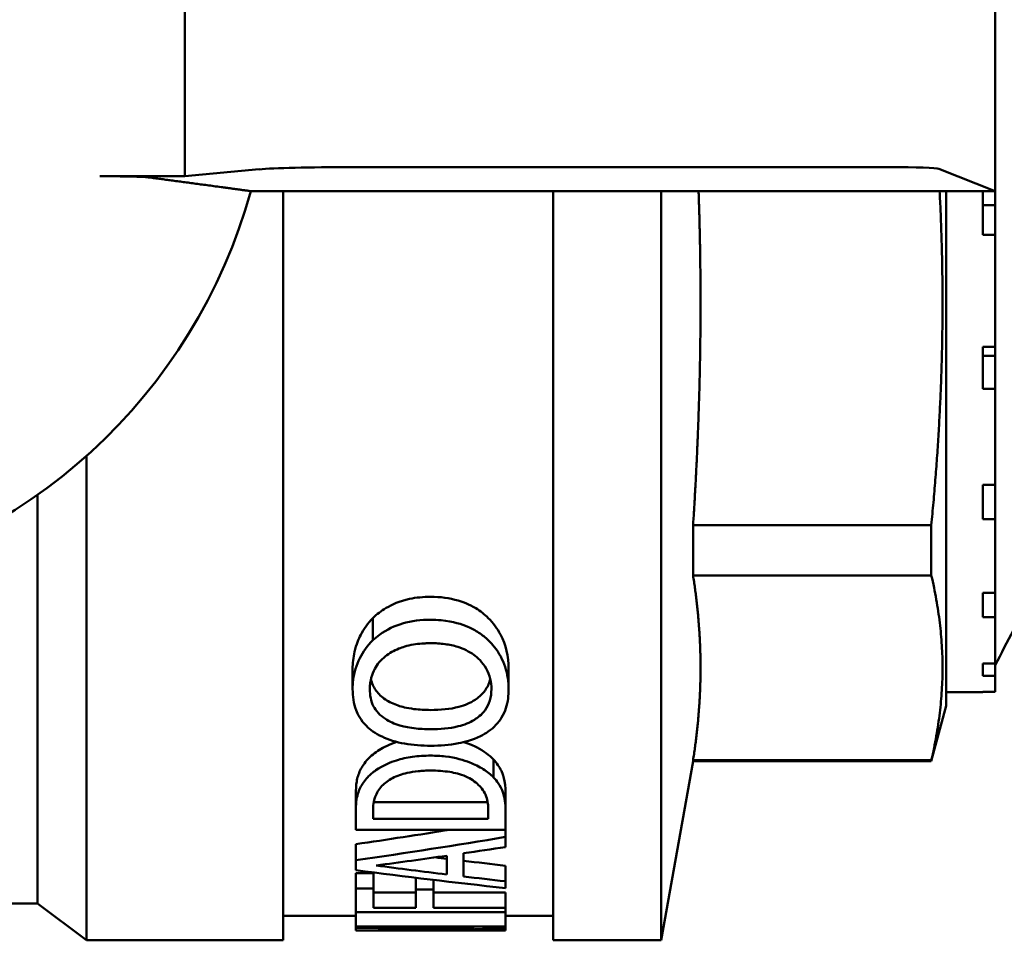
# Model space of a CAD drawing. Header units: millimetres. Extents: x 39 to 198, y 81 to 244.
# Tile 2 of 32: x 71 to 92, y 95 to 114. Entities that reach past the tile are written whole.
import ezdxf

# ---------------------------------------------------------------- set-up
doc = ezdxf.new("R2010")
doc.units = ezdxf.units.MM
doc.layers.add('Видимый контур (ГОСТ)', color=7, linetype='Continuous', lineweight=50)

msp = doc.modelspace()

# ---------------------------------------------------------------- linework, layer by layer
at = {"layer": 'Видимый контур (ГОСТ)'}
for p, q in [((91.317, 110.377), (91.317, 116.375)), ((74.817, 110.681), (74.817, 116.071)), ((74.817, 110.681), (73.088, 110.681)), ((76.328, 110.821), (74.817, 110.681)), ((89.176, 110.866), (78.2, 110.866)), ((91.317, 110.377), (90.172, 110.834)), ((76.16, 110.377), (91.317, 110.377)), ((76.817, 110.377), (76.817, 95.126)), ((82.317, 110.377), (82.317, 95.126)), ((84.517, 110.377), (84.517, 95.126)), ((90.317, 99.896), (90.317, 110.377)), ((91.067, 110.377), (91.067, 109.488)), ((91.317, 110.377), (91.317, 110.089)), ((91.317, 110.089), (91.067, 110.089)), ((91.317, 110.089), (91.317, 109.488)), ((91.317, 109.488), (91.067, 109.488)), ((91.317, 109.488), (91.317, 107.206)), ((91.067, 107.206), (91.317, 107.206)), ((91.067, 107.206), (91.067, 106.355)), ((91.317, 107.206), (91.317, 107.026)), ((91.317, 107.026), (91.067, 107.026)), ((91.317, 107.026), (91.317, 106.355)), ((91.317, 106.355), (91.067, 106.355)), ((91.317, 106.355), (91.317, 104.396)), ((72.817, 104.991), (72.817, 95.126)), ((91.067, 104.396), (91.317, 104.396)), ((91.067, 104.396), (91.067, 103.701)), ((91.317, 104.396), (91.317, 103.701)), ((71.817, 104.194), (71.817, 95.876)), ((91.317, 103.701), (91.067, 103.701)), ((91.317, 103.701), (91.317, 102.198)), ((85.166, 103.579), (90.017, 103.579)), ((85.166, 103.579), (85.166, 102.551)), ((90.017, 103.579), (90.017, 102.551)), ((85.166, 102.551), (90.017, 102.551)), ((91.067, 102.198), (91.317, 102.198)), ((91.067, 102.198), (91.067, 101.707)), ((91.317, 102.198), (91.317, 101.707)), ((78.646, 101.236), (78.646, 101.687)), ((91.317, 101.707), (91.067, 101.707)), ((91.317, 101.707), (91.317, 100.762)), ((78.233, 100.236), (78.233, 100.651)), ((81.41, 100.236), (81.41, 100.651)), ((91.067, 100.762), (91.317, 100.762)), ((91.067, 100.762), (91.067, 100.507)), ((91.317, 100.762), (91.317, 100.507)), ((91.317, 100.507), (91.067, 100.507)), ((91.317, 100.507), (91.317, 100.185)), ((91.067, 100.176), (90.317, 100.176)), ((91.067, 100.185), (91.317, 100.185)), ((91.067, 100.185), (91.067, 100.176)), ((90.317, 99.896), (90.017, 98.776)), ((81.101, 98.443), (81.101, 98.807)), ((85.166, 98.776), (84.517, 95.126)), ((85.166, 98.794), (90.017, 98.794)), ((85.166, 98.794), (85.166, 98.776)), ((85.166, 98.776), (90.017, 98.776)), ((90.017, 98.794), (90.017, 98.776)), ((78.298, 97.76), (78.298, 98.108)), ((81.346, 97.764), (81.346, 98.112)), ((78.663, 97.94), (80.981, 97.94)), ((78.298, 97.378), (78.298, 97.76)), ((78.648, 97.772), (78.648, 97.596)), ((80.995, 97.596), (80.995, 97.772)), ((81.346, 97.764), (81.346, 97.378)), ((80.995, 97.596), (78.648, 97.596)), ((78.298, 97.378), (81.346, 97.378)), ((81.346, 97.23), (81.346, 97.378)), ((78.298, 96.756), (78.298, 97.083)), ((81.346, 97.23), (81.346, 97.024)), ((80.148, 96.466), (80.148, 96.848)), ((80.494, 96.897), (80.494, 96.425)), ((78.298, 96.554), (78.298, 96.756)), ((81.346, 96.326), (81.346, 96.644)), ((78.298, 96.493), (78.658, 96.493)), ((78.298, 96.178), (78.298, 96.493)), ((78.658, 96.178), (78.658, 96.493)), ((79.518, 96.159), (79.518, 96.399)), ((79.878, 96.159), (79.878, 96.356)), ((81.346, 96.326), (81.346, 96.189)), ((78.658, 96.178), (78.298, 96.178)), ((78.298, 95.701), (78.298, 96.178)), ((78.658, 96.178), (78.658, 95.789)), ((78.658, 96.097), (79.518, 96.097)), ((79.878, 96.159), (79.518, 96.159)), ((79.518, 95.789), (79.518, 96.159)), ((79.878, 96.159), (79.878, 95.789)), ((79.878, 96.097), (81.346, 96.097)), ((81.346, 95.789), (81.346, 96.097)), ((71.817, 95.876), (69.817, 95.876)), ((71.817, 95.876), (72.817, 95.126)), ((78.298, 95.701), (81.346, 95.701)), ((78.298, 95.409), (78.298, 95.701)), ((79.518, 95.789), (78.658, 95.789)), ((81.346, 95.789), (79.878, 95.789)), ((81.346, 95.789), (81.346, 95.701)), ((81.346, 95.409), (81.346, 95.701)), ((78.298, 95.626), (76.817, 95.626)), ((82.317, 95.626), (81.346, 95.626)), ((81.346, 95.409), (78.298, 95.409)), ((78.298, 95.377), (78.298, 95.409)), ((78.298, 95.377), (80.711, 95.377)), ((78.298, 95.326), (78.298, 95.377)), ((78.298, 95.326), (78.298, 95.326)), ((78.857, 95.326), (78.298, 95.326)), ((81.346, 95.326), (78.997, 95.326)), ((81.346, 95.409), (81.346, 95.371)), ((81.346, 95.326), (81.346, 95.371)), ((76.817, 95.126), (72.817, 95.126)), ((84.517, 95.126), (82.317, 95.126))]:
    msp.add_line(p, q, dxfattribs=at)
msp.add_arc((65.317, 113.376), 11.25, 280.3303, 344.5403, dxfattribs=at)
for centre, major_axis, ratio, start_param, end_param in [((78.2, 110.796), (2, 0), 0.034921, 1.570796, 2.780756), ((89.176, 110.831), (1, 0), 0.034921, 0.087266, 1.570796), ((57.409, 113.376), (-52.653, 0), 0.337115, 1.978748, 2.018832), ((57.409, 113.376), (-53.543, 0), 0.337115, 1.971576, 2.034276), ((58.081, 113.376), (-54.906, 0), 0.328744, 1.956022, 1.984392), ((57.805, 113.376), (-55.6, 0), 0.324638, 1.991127, 2.007979), ((99.453, 113.376), (55.195, 0), 0.327022, 4.327164, 4.355066), ((99.453, 113.376), (54.278, 0), 0.327022, 4.344251, 4.348748), ((99.598, 113.376), (54.676, 0), 0.324638, 4.35544, 4.372023), ((97.707, 113.376), (53.543, 0), 0.337115, 4.341446, 4.401855), ((99.598, 113.376), (55.6, 0), 0.324638, 4.361631, 4.377903), ((78.05, 113.376), (-35.483, 0), 0.5087, 1.577772, 1.645854), ((78.857, 113.376), (-35.174, 0), 0.513158, 1.570796, 1.6416)]:
    msp.add_ellipse(centre, major_axis=major_axis, ratio=ratio, start_param=start_param, end_param=end_param, dxfattribs=at)
for points, knots in [([(74.099, 110.655), (74.087, 110.656), (74.072, 110.658), (74.009, 110.663), (73.925, 110.667), (73.746, 110.674), (73.618, 110.676), (73.377, 110.68), (73.221, 110.681), (73.088, 110.681)], [0.0237298, 0.0237298, 0.0237298, 0.0237298, 0.0364594, 0.0364594, 0.0735615, 0.0735615, 0.1118199, 0.1118199, 0.1515458, 0.1515458, 0.1515458, 0.1515458]), ([(78.646, 101.687), (78.724, 101.763), (78.813, 101.831), (79.033, 101.961), (79.189, 102.032), (79.53, 102.105), (79.675, 102.118), (79.822, 102.118)], [0, 0, 0, 0, 0.0382921, 0.0382921, 0.0832885, 0.0832885, 0.1149949, 0.1149949, 0.1149949, 0.1149949]), ([(79.822, 102.118), (80.015, 102.118), (80.204, 102.095), (80.483, 102.012), (80.609, 101.965), (80.836, 101.828), (80.921, 101.761), (80.995, 101.687)], [0, 0, 0, 0, 0.0580506, 0.0580506, 0.0895406, 0.0895406, 0.1127923, 0.1127923, 0.1127923, 0.1127923]), ([(78.233, 100.651), (78.233, 100.766), (78.245, 100.884), (78.306, 101.149), (78.356, 101.261), (78.46, 101.463), (78.541, 101.58), (78.646, 101.687)], [0, 0, 0, 0, 0.0496775, 0.0496775, 0.1124424, 0.1124424, 0.2076111, 0.2076111, 0.2076111, 0.2076111]), ([(80.995, 101.687), (81.099, 101.582), (81.182, 101.468), (81.352, 101.144), (81.41, 100.905), (81.41, 100.651)], [0, 0, 0, 0, 0.0522406, 0.0522406, 0.1416585, 0.1416585, 0.1416585, 0.1416585]), ([(79.822, 101.651), (79.626, 101.651), (79.433, 101.629), (79.095, 101.529), (78.93, 101.454), (78.732, 101.312), (78.687, 101.275), (78.646, 101.236)], [-0.1555716, -0.1555716, -0.1555716, -0.1555716, -0.0823732, -0.0823732, -0.0200855, -0.0200855, 0, 0, 0, 0]), ([(80.995, 101.236), (80.938, 101.291), (80.875, 101.342), (80.735, 101.433), (80.66, 101.473), (80.462, 101.558), (80.285, 101.618), (79.965, 101.648), (79.894, 101.651), (79.822, 101.651)], [-0.1997804, -0.1997804, -0.1997804, -0.1997804, -0.1480621, -0.1480621, -0.096714, -0.096714, -0.0215735, -0.0215735, 0, 0, 0, 0]), ([(78.646, 101.236), (78.531, 101.125), (78.445, 101), (78.308, 100.726), (78.265, 100.579), (78.237, 100.364), (78.233, 100.299), (78.233, 100.236)], [-0.1502471, -0.1502471, -0.1502471, -0.1502471, -0.0929144, -0.0929144, -0.0279091, -0.0279091, 0, 0, 0, 0]), ([(78.9, 100.908), (78.979, 100.972), (79.072, 101.024), (79.243, 101.091), (79.339, 101.124), (79.528, 101.156), (79.584, 101.163), (79.67, 101.169), (79.7, 101.171), (79.76, 101.173), (79.791, 101.174), (79.822, 101.174)], [-0.1409058, -0.1409058, -0.1409058, -0.1409058, -0.0762699, -0.0762699, -0.0351924, -0.0351924, -0.0181397, -0.0181397, -0.0092076, -0.0092076, 0, 0, 0, 0]), ([(79.822, 101.174), (79.92, 101.174), (80.019, 101.169), (80.204, 101.143), (80.29, 101.125), (80.497, 101.061), (80.607, 101.006), (80.777, 100.881), (80.877, 100.791), (81.029, 100.523), (81.059, 100.379), (81.059, 100.238)], [-0.3056516, -0.3056516, -0.3056516, -0.3056516, -0.249763, -0.249763, -0.1990924, -0.1990924, -0.1223576, -0.1223576, -0.0617098, -0.0617098, 0, 0, 0, 0]), ([(81.41, 100.236), (81.41, 100.387), (81.388, 100.541), (81.29, 100.837), (81.22, 100.973), (81.079, 101.149), (81.039, 101.194), (80.995, 101.236)], [-0.1493587, -0.1493587, -0.1493587, -0.1493587, -0.0834725, -0.0834725, -0.0217367, -0.0217367, 0, 0, 0, 0]), ([(78.584, 100.238), (78.584, 100.413), (78.63, 100.549), (78.734, 100.744), (78.805, 100.831), (78.9, 100.908)], [-0.0880621, -0.0880621, -0.0880621, -0.0880621, -0.04275425, -0.04275425, 0, 0, 0, 0]), ([(78.606, 100.442), (78.608, 100.433), (78.61, 100.425), (78.638, 100.323), (78.676, 100.256), (78.76, 100.139), (78.823, 100.08), (78.9, 100.028)], [0.0304902, 0.0304902, 0.0304902, 0.0304902, 0.034287, 0.034287, 0.0759212, 0.0759212, 0.1316447, 0.1316447, 0.1316447, 0.1316447]), ([(79.822, 99.814), (80.017, 99.814), (80.218, 99.83), (80.522, 99.912), (80.632, 99.958), (80.785, 100.06), (80.863, 100.121), (80.977, 100.279), (81.009, 100.35), (81.032, 100.431), (81.034, 100.438), (81.036, 100.446)], [0, 0, 0, 0, 0.0587193, 0.0587193, 0.0985954, 0.0985954, 0.1238123, 0.1238123, 0.1421018, 0.1421018, 0.1439195, 0.1439195, 0.1439195, 0.1439195]), ([(78.233, 100.236), (78.233, 100.091), (78.253, 99.948), (78.339, 99.722), (78.399, 99.604), (78.553, 99.449), (78.597, 99.412), (78.646, 99.377)], [-0.1811115, -0.1811115, -0.1811115, -0.1811115, -0.0861886, -0.0861886, -0.0220599, -0.0220599, 0, 0, 0, 0]), ([(78.9, 99.632), (78.847, 99.667), (78.799, 99.706), (78.708, 99.803), (78.678, 99.851), (78.603, 99.995), (78.584, 100.118), (78.584, 100.238)], [-0.08137304, -0.08137304, -0.08137304, -0.08137304, -0.06862324, -0.06862324, -0.05250186, -0.05250186, 0, 0, 0, 0]), ([(81.059, 100.238), (81.059, 100.159), (81.05, 100.081), (81.006, 99.937), (80.975, 99.872), (80.861, 99.718), (80.777, 99.656), (80.617, 99.556), (80.505, 99.513), (80.204, 99.438), (80.011, 99.423), (79.822, 99.423)], [-0.1599279, -0.1599279, -0.1599279, -0.1599279, -0.1405295, -0.1405295, -0.123149, -0.123149, -0.0966143, -0.0966143, -0.0566628, -0.0566628, 0, 0, 0, 0]), ([(80.995, 99.375), (81.113, 99.459), (81.202, 99.556), (81.34, 99.785), (81.38, 99.915), (81.406, 100.111), (81.41, 100.173), (81.41, 100.236)], [-0.1410813, -0.1410813, -0.1410813, -0.1410813, -0.0874494, -0.0874494, -0.0272641, -0.0272641, 0, 0, 0, 0]), ([(78.9, 100.028), (78.976, 99.977), (79.063, 99.936), (79.228, 99.882), (79.333, 99.853), (79.594, 99.82), (79.708, 99.814), (79.822, 99.814)], [0, 0, 0, 0, 0.03258236, 0.03258236, 0.05515494, 0.05515494, 0.07199302, 0.07199302, 0.07199302, 0.07199302]), ([(79.822, 99.423), (79.709, 99.423), (79.595, 99.429), (79.352, 99.459), (79.257, 99.483), (79.084, 99.533), (78.985, 99.576), (78.9, 99.632)], [-0.07489996, -0.07489996, -0.07489996, -0.07489996, -0.05722175, -0.05722175, -0.03616658, -0.03616658, 0, 0, 0, 0]), ([(78.646, 99.377), (78.761, 99.299), (78.893, 99.237), (79.206, 99.139), (79.375, 99.111), (79.643, 99.09), (79.733, 99.087), (79.822, 99.087)], [-0.1316157, -0.1316157, -0.1316157, -0.1316157, -0.0811755, -0.0811755, -0.0267047, -0.0267047, 0, 0, 0, 0]), ([(79.822, 99.087), (80.013, 99.087), (80.205, 99.101), (80.505, 99.159), (80.674, 99.201), (80.895, 99.31), (80.947, 99.341), (80.995, 99.375)], [-0.1829078, -0.1829078, -0.1829078, -0.1829078, -0.0846663, -0.0846663, -0.0215909, -0.0215909, 0, 0, 0, 0]), ([(78.54, 98.81), (78.606, 98.88), (78.685, 98.945), (78.867, 99.058), (78.984, 99.117), (79.133, 99.165)], [0, 0, 0, 0, 0.0414256, 0.0414256, 0.07930266, 0.07930266, 0.07930266, 0.07930266]), ([(80.498, 99.161), (80.611, 99.124), (80.702, 99.083), (80.906, 98.979), (81.015, 98.897), (81.101, 98.807)], [0.0714218, 0.0714218, 0.0714218, 0.0714218, 0.1135564, 0.1135564, 0.1980808, 0.1980808, 0.1980808, 0.1980808]), ([(79.824, 98.885), (79.699, 98.885), (79.573, 98.878), (79.337, 98.845), (79.229, 98.822), (79.01, 98.753), (78.854, 98.691), (78.643, 98.543), (78.588, 98.496), (78.54, 98.446)], [-0.2288069, -0.2288069, -0.2288069, -0.2288069, -0.1618949, -0.1618949, -0.0999317, -0.0999317, -0.0300169, -0.0300169, 0, 0, 0, 0]), ([(81.101, 98.443), (81.043, 98.502), (80.974, 98.558), (80.811, 98.661), (80.719, 98.706), (80.496, 98.793), (80.333, 98.843), (80.023, 98.88), (79.924, 98.885), (79.824, 98.885)], [-0.2013695, -0.2013695, -0.2013695, -0.2013695, -0.1481635, -0.1481635, -0.0948738, -0.0948738, -0.029976, -0.029976, 0, 0, 0, 0]), ([(78.298, 98.108), (78.298, 98.188), (78.302, 98.274), (78.33, 98.442), (78.352, 98.512), (78.424, 98.663), (78.473, 98.739), (78.54, 98.81)], [0, 0, 0, 0, 0.047262, 0.047262, 0.094957, 0.094957, 0.1428429, 0.1428429, 0.1428429, 0.1428429]), ([(81.101, 98.807), (81.169, 98.732), (81.224, 98.655), (81.287, 98.524), (81.346, 98.382), (81.346, 98.112)], [0, 0, 0, 0, 0.0443031, 0.0443031, 0.07372505, 0.07372505, 0.07372505, 0.07372505]), ([(78.54, 98.446), (78.474, 98.378), (78.425, 98.304), (78.351, 98.154), (78.322, 98.068), (78.3, 97.883), (78.298, 97.82), (78.298, 97.76)], [-0.1730236, -0.1730236, -0.1730236, -0.1730236, -0.1070607, -0.1070607, -0.0361121, -0.0361121, 0, 0, 0, 0]), ([(78.831, 98.268), (78.887, 98.328), (78.958, 98.383), (79.135, 98.474), (79.235, 98.509), (79.418, 98.55), (79.492, 98.562), (79.609, 98.573), (79.65, 98.576), (79.733, 98.58), (79.776, 98.581), (79.819, 98.581)], [-0.1206521, -0.1206521, -0.1206521, -0.1206521, -0.0840808, -0.0840808, -0.0483514, -0.0483514, -0.0252215, -0.0252215, -0.0128673, -0.0128673, 0, 0, 0, 0]), ([(79.819, 98.581), (79.952, 98.581), (80.088, 98.573), (80.308, 98.537), (80.424, 98.511), (80.644, 98.414), (80.727, 98.356), (80.792, 98.293)], [-0.1443218, -0.1443218, -0.1443218, -0.1443218, -0.0837115, -0.0837115, -0.0399546, -0.0399546, 0, 0, 0, 0]), ([(78.648, 97.772), (78.648, 97.917), (78.676, 98.005), (78.72, 98.123), (78.766, 98.197), (78.831, 98.268)], [-0.06852266, -0.06852266, -0.06852266, -0.06852266, -0.04382002, -0.04382002, 0, 0, 0, 0]), ([(80.792, 98.293), (80.902, 98.19), (80.937, 98.099), (80.984, 97.962), (80.995, 97.863), (80.995, 97.772)], [-0.07909629, -0.07909629, -0.07909629, -0.07909629, -0.0546107, -0.0546107, 0, 0, 0, 0]), ([(81.346, 97.764), (81.346, 98.066), (81.269, 98.223), (81.17, 98.364), (81.137, 98.404), (81.101, 98.443)], [-0.08236916, -0.08236916, -0.08236916, -0.08236916, -0.02349354, -0.02349354, 0, 0, 0, 0])]:
    msp.add_open_spline(points, degree=3, knots=knots, dxfattribs=at)
msp.add_rational_spline([(74.099, 110.655), (74.619, 110.585), (75.66, 110.445), (76.16, 110.377)], [26.4233411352, 25.1809248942, 23.0112575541, 22.0955468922], degree=2, knots=[202.671691, 202.671691, 202.671691, 204.434283, 205.692538, 205.692538, 205.692538], dxfattribs=at)
for points, weights in [([(85.317, 108.114), (85.317, 109.237), (85.278, 110.377)], [1, 1.01749950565, 1.02721868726]), ([(90.017, 103.579), (90.356, 107.053), (90.186, 110.377)], [1, 1.04668523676, 1.02285687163]), ([(85.166, 103.579), (85.317, 105.914), (85.317, 108.114)], [1.03884791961, 1.03487089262, 1]), ([(85.317, 100.673), (85.317, 101.584), (85.166, 102.551)], [1, 1.03487089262, 1.03884791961]), ([(90.017, 98.794), (90.459, 100.673), (90.017, 102.551)], [1, 1.06181818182, 1]), ([(85.166, 98.794), (85.317, 99.761), (85.317, 100.673)], [1.03884791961, 1.03487089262, 1])]:
    msp.add_rational_spline(points, weights, degree=2, dxfattribs=at)
msp.add_open_spline([(91.69, 101.442), (91.565, 101.204), (91.441, 100.965), (91.317, 100.727)], degree=3, dxfattribs=at)

doc.saveas('drawing.dxf')
